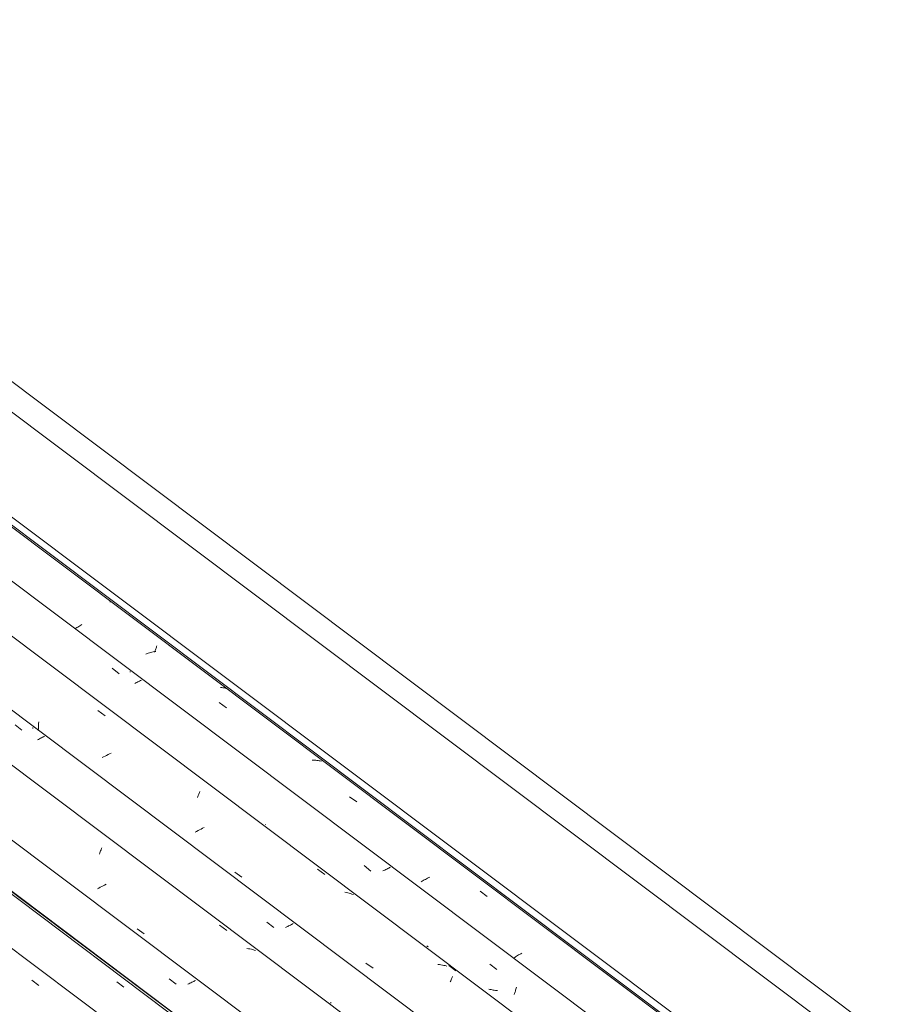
# Model space of a CAD drawing. Header units: metres. Extents: x -15.1 to 0.1, y 4.4 to 14.1.
# Tile 32 of 71: x -7.7 to -6.5, y 9 to 10.3. Entities that reach past the tile are written whole.
import ezdxf

# ---------------------------------------------------------------- set-up
doc = ezdxf.new("R2010")
doc.units = ezdxf.units.M
doc.layers.add('A-GLAZ-CWMG', color=7, linetype='Continuous', lineweight=5)
doc.layers.add('A-ROOF-OTLN', color=7, linetype='Continuous', lineweight=5)

# ---------------------------------------------------------------- blocks, each defined once
blk = doc.blocks.new('FP_35-ISO_01')
at = {"layer": 'A-GLAZ-CWMG'}
blk.add_line((-5.9397, 7.7936), (-8.9907, 10.0835), dxfattribs=at)
at = {"layer": 'A-GLAZ-CWMG', "color": 9, "true_color": 0xc0c0c0}
blk.add_line((-7.6524, 9.0566), (-7.6429, 9.0496), dxfattribs=at)
blk = doc.blocks.new('Rectangular Mullion - Telha Fibrocimento - Ondulada-V20-ISO_01')
at = {"layer": 'A-GLAZ-CWMG'}
for p, q in [((-5.8796, 7.8238), (-8.934, 10.1163)), ((-5.8774, 7.8225), (-8.9337, 10.1164))]:
    blk.add_line(p, q, dxfattribs=at)
blk.add_blockref('FP_35-ISO_01', (0, 0), dxfattribs=at)
blk = doc.blocks.new('FP_48-ISO_01')
at = {"layer": 'A-GLAZ-CWMG'}
blk.add_line((-5.888, 7.8265), (-9.0205, 10.1776), dxfattribs=at)
at = {"layer": 'A-GLAZ-CWMG', "color": 9, "true_color": 0xc0c0c0}
for p, q in [((-7.5393, 9.0545), (-7.5296, 9.0475)), ((-7.4871, 9.0272), (-7.4872, 9.0273)), ((-7.4871, 9.027), (-7.4871, 9.0272)), ((-7.4871, 9.0268), (-7.4871, 9.027))]:
    blk.add_line(p, q, dxfattribs=at)
blk = doc.blocks.new('FP_49-ISO_01')
at = {"layer": 'A-GLAZ-CWMG', "color": 9, "true_color": 0xc0c0c0}
for p, q in [((-7.4695, 9.0586), (-7.4603, 9.0514)), ((-7.4431, 9.052), (-7.4444, 9.0514)), ((-7.4418, 9.0526), (-7.4431, 9.052)), ((-7.4405, 9.0532), (-7.4418, 9.0526)), ((-7.4392, 9.0539), (-7.4405, 9.0532)), ((-7.4379, 9.0545), (-7.4392, 9.0539)), ((-7.4367, 9.0551), (-7.4379, 9.0545)), ((-7.4355, 9.0558), (-7.4367, 9.0551)), ((-7.4343, 9.0564), (-7.4355, 9.0558))]:
    blk.add_line(p, q, dxfattribs=at)
blk = doc.blocks.new('FP_50-ISO_01')
at = {"layer": 'A-GLAZ-CWMG'}
blk.add_line((-5.7575, 7.9009), (-8.8072, 10.1898), dxfattribs=at)
at = {"layer": 'A-GLAZ-CWMG', "color": 9, "true_color": 0xc0c0c0}
for p, q in [((-7.5597, 9.2319), (-7.5591, 9.2331)), ((-7.5623, 9.2247), (-7.5618, 9.2262)), ((-7.5618, 9.2262), (-7.5612, 9.2277)), ((-7.5612, 9.2277), (-7.5607, 9.2291)), ((-7.5607, 9.2291), (-7.5602, 9.2305)), ((-7.5602, 9.2305), (-7.5597, 9.2319)), ((-7.5613, 9.1804), (-7.5632, 9.1793)), ((-7.5593, 9.1814), (-7.5613, 9.1804)), ((-7.5574, 9.1824), (-7.5593, 9.1814)), ((-7.5554, 9.1834), (-7.5574, 9.1824)), ((-7.5534, 9.1844), (-7.5554, 9.1834)), ((-7.5632, 9.1793), (-7.5651, 9.1782)), ((-7.4022, 9.1298), (-7.3926, 9.1228)), ((-7.5122, 9.1249), (-7.5026, 9.1183)), ((-7.3637, 9.0987), (-7.3657, 9.0991)), ((-7.3618, 9.0984), (-7.3637, 9.0987)), ((-7.3598, 9.098), (-7.3618, 9.0984)), ((-7.3579, 9.0975), (-7.3598, 9.098)), ((-7.356, 9.0969), (-7.3579, 9.0975)), ((-7.3542, 9.0964), (-7.356, 9.0969))]:
    blk.add_line(p, q, dxfattribs=at)
blk = doc.blocks.new('FP_51-ISO_01')
at = {"layer": 'A-GLAZ-CWMG', "color": 9, "true_color": 0xc0c0c0}
for p, q in [((-7.6748, 9.397), (-7.6656, 9.3898)), ((-7.6509, 9.3919), (-7.6509, 9.3931)), ((-7.6434, 9.3775), (-7.6448, 9.3769)), ((-7.6421, 9.3782), (-7.6434, 9.3775)), ((-7.6407, 9.3789), (-7.6421, 9.3782)), ((-7.6394, 9.3796), (-7.6407, 9.3789)), ((-7.6381, 9.3802), (-7.6394, 9.3796)), ((-7.6368, 9.3809), (-7.6381, 9.3802)), ((-7.6356, 9.3816), (-7.6368, 9.3809)), ((-7.4705, 9.189), (-7.4705, 9.1891)), ((-7.3393, 9.1342), (-7.33, 9.127)), ((-7.3128, 9.1276), (-7.3142, 9.127)), ((-7.3115, 9.1283), (-7.3128, 9.1276)), ((-7.3102, 9.1289), (-7.3115, 9.1283)), ((-7.309, 9.1295), (-7.3102, 9.1289)), ((-7.3077, 9.1301), (-7.309, 9.1295)), ((-7.3065, 9.1308), (-7.3077, 9.1301)), ((-7.3053, 9.1314), (-7.3065, 9.1308)), ((-7.3041, 9.1321), (-7.3053, 9.1314)), ((-7.2534, 9.0262), (-7.2546, 9.027))]:
    blk.add_line(p, q, dxfattribs=at)
blk = doc.blocks.new('FP_52-ISO_01')
at = {"layer": 'A-GLAZ-CWMG'}
blk.add_line((-6.4283, 8.5761), (-8.6776, 10.2644), dxfattribs=at)
at = {"layer": 'A-GLAZ-CWMG', "color": 9, "true_color": 0xc0c0c0}
for p, q in [((-7.5644, 9.4158), (-7.5548, 9.4089)), ((-7.6438, 9.3895), (-7.6437, 9.3918)), ((-7.6437, 9.3941), (-7.6436, 9.3964)), ((-7.6437, 9.3918), (-7.6437, 9.3941)), ((-7.6436, 9.3964), (-7.6435, 9.3986)), ((-7.6435, 9.3986), (-7.6433, 9.4009)), ((-7.6428, 9.3895), (-7.6433, 9.3892)), ((-7.5568, 9.3542), (-7.5588, 9.3532)), ((-7.5548, 9.3552), (-7.5568, 9.3542)), ((-7.5528, 9.3561), (-7.5548, 9.3552)), ((-7.5508, 9.3571), (-7.5528, 9.3561)), ((-7.5488, 9.358), (-7.5508, 9.3571)), ((-7.5467, 9.3589), (-7.5488, 9.358)), ((-7.4317, 9.2999), (-7.4312, 9.3014)), ((-7.4312, 9.3014), (-7.4306, 9.3029)), ((-7.4306, 9.3029), (-7.4301, 9.3043)), ((-7.4301, 9.3043), (-7.4296, 9.3056)), ((-7.4296, 9.3056), (-7.4291, 9.3069)), ((-7.4291, 9.3069), (-7.4286, 9.3082)), ((-7.4249, 9.259), (-7.4269, 9.258)), ((-7.4229, 9.2599), (-7.4249, 9.259)), ((-7.4328, 9.2549), (-7.4347, 9.2539)), ((-7.4308, 9.256), (-7.4328, 9.2549)), ((-7.4289, 9.257), (-7.4308, 9.256)), ((-7.4269, 9.258), (-7.4289, 9.257)), ((-7.3819, 9.2005), (-7.3724, 9.1939)), ((-7.2719, 9.2044), (-7.2622, 9.1974)), ((-7.2334, 9.1734), (-7.2353, 9.1738)), ((-7.2314, 9.173), (-7.2334, 9.1734)), ((-7.2295, 9.1726), (-7.2314, 9.173)), ((-7.2276, 9.172), (-7.2295, 9.1726)), ((-7.2258, 9.1715), (-7.2276, 9.172)), ((-7.2239, 9.1708), (-7.2258, 9.1715)), ((-7.2073, 9.0794), (-7.1976, 9.0728)), ((-7.1094, 9.0775), (-7.1114, 9.0777)), ((-7.1074, 9.0772), (-7.1094, 9.0775)), ((-7.1054, 9.0769), (-7.1074, 9.0772)), ((-7.1035, 9.0765), (-7.1054, 9.0769)), ((-7.1015, 9.0761), (-7.1035, 9.0765)), ((-7.0996, 9.0756), (-7.1015, 9.0761)), ((-7.0969, 9.0763), (-7.0873, 9.0692)), ((-7.0948, 9.0545), (-7.0943, 9.0558)), ((-7.0943, 9.0558), (-7.0938, 9.057)), ((-7.0938, 9.057), (-7.0933, 9.0583)), ((-7.0933, 9.0583), (-7.0928, 9.0594)), ((-7.0928, 9.0594), (-7.0923, 9.0605)), ((-7.0923, 9.0605), (-7.0919, 9.0616))]:
    blk.add_line(p, q, dxfattribs=at)
blk = doc.blocks.new('FP_53-ISO_01')
at = {"layer": 'A-GLAZ-CWMG', "color": 9, "true_color": 0xc0c0c0}
for p, q in [((-7.5453, 9.4721), (-7.5361, 9.4649)), ((-7.5214, 9.4671), (-7.5214, 9.4678)), ((-7.5076, 9.4559), (-7.5088, 9.4552)), ((-7.5064, 9.4565), (-7.5076, 9.4559)), ((-7.514, 9.4526), (-7.5153, 9.452)), ((-7.5126, 9.4533), (-7.514, 9.4526)), ((-7.5113, 9.4539), (-7.5126, 9.4533)), ((-7.5101, 9.4546), (-7.5113, 9.4539)), ((-7.5088, 9.4552), (-7.5101, 9.4546)), ((-7.341, 9.2638), (-7.341, 9.2639)), ((-7.2097, 9.2094), (-7.2005, 9.2021)), ((-7.1757, 9.2066), (-7.1769, 9.206)), ((-7.1746, 9.2072), (-7.1757, 9.2066)), ((-7.1833, 9.2028), (-7.1846, 9.2022)), ((-7.182, 9.2034), (-7.1833, 9.2028)), ((-7.1807, 9.2041), (-7.182, 9.2034)), ((-7.1794, 9.2047), (-7.1807, 9.2041)), ((-7.1782, 9.2053), (-7.1794, 9.2047)), ((-7.1769, 9.206), (-7.1782, 9.2053)), ((-7.1251, 9.1018), (-7.1262, 9.1026)), ((-7.124, 9.101), (-7.1251, 9.1018)), ((-7.0421, 9.0782), (-7.0329, 9.071)), ((-7.0419, 9.0444), (-7.0433, 9.0448)), ((-7.0405, 9.0441), (-7.0419, 9.0444)), ((-7.0391, 9.0438), (-7.0405, 9.0441)), ((-7.0376, 9.0435), (-7.0391, 9.0438)), ((-7.0362, 9.0433), (-7.0376, 9.0435)), ((-7.0347, 9.0431), (-7.0362, 9.0433)), ((-7.0333, 9.043), (-7.0347, 9.0431)), ((-7.0318, 9.0428), (-7.0333, 9.043)), ((-7.0096, 9.0377), (-7.0092, 9.0388)), ((-7.0092, 9.0388), (-7.0088, 9.0399)), ((-7.0088, 9.0399), (-7.0085, 9.0411)), ((-7.0085, 9.0411), (-7.0081, 9.0423)), ((-7.0081, 9.0423), (-7.0077, 9.0435)), ((-7.0077, 9.0435), (-7.0073, 9.0447)), ((-7.0073, 9.0447), (-7.007, 9.046)), ((-7.007, 9.046), (-7.0066, 9.0473))]:
    blk.add_line(p, q, dxfattribs=at)
blk = doc.blocks.new('FP_54-ISO_01')
at = {"layer": 'A-GLAZ-CWMG'}
blk.add_line((-5.5154, 8.0386), (-8.5664, 10.3285), dxfattribs=at)
at = {"layer": 'A-GLAZ-CWMG', "color": 9, "true_color": 0xc0c0c0}
for p, q in [((-7.5482, 9.5603), (-7.548, 9.5608)), ((-7.548, 9.5608), (-7.5478, 9.5613)), ((-7.5936, 9.5255), (-7.5948, 9.5246)), ((-7.5924, 9.5263), (-7.5936, 9.5255)), ((-7.5911, 9.5271), (-7.5924, 9.5263)), ((-7.5899, 9.5279), (-7.5911, 9.5271)), ((-7.5886, 9.5287), (-7.5899, 9.5279)), ((-7.5873, 9.5295), (-7.5886, 9.5287)), ((-7.5859, 9.5303), (-7.5873, 9.5295)), ((-7.4887, 9.4946), (-7.4882, 9.4958)), ((-7.4882, 9.4958), (-7.4878, 9.4969)), ((-7.4878, 9.4969), (-7.4874, 9.498)), ((-7.4874, 9.498), (-7.4869, 9.4991)), ((-7.4869, 9.4991), (-7.4865, 9.5002)), ((-7.4865, 9.5002), (-7.4861, 9.5012)), ((-7.4861, 9.5012), (-7.4857, 9.5022)), ((-7.4988, 9.4917), (-7.5004, 9.4911)), ((-7.4972, 9.4922), (-7.4988, 9.4917)), ((-7.4955, 9.4927), (-7.4972, 9.4922)), ((-7.4939, 9.4931), (-7.4955, 9.4927)), ((-7.4923, 9.4935), (-7.4939, 9.4931)), ((-7.4907, 9.4939), (-7.4923, 9.4935)), ((-7.4891, 9.4943), (-7.4907, 9.4939)), ((-7.4891, 9.4934), (-7.4887, 9.4946)), ((-7.4874, 9.4946), (-7.4891, 9.4943)), ((-7.3993, 9.4465), (-7.4008, 9.4467)), ((-7.3978, 9.4462), (-7.3993, 9.4465)), ((-7.3963, 9.4459), (-7.3978, 9.4462)), ((-7.3949, 9.4456), (-7.3963, 9.4459)), ((-7.3934, 9.4452), (-7.3949, 9.4456)), ((-7.3923, 9.4448), (-7.3934, 9.4452)), ((-7.4027, 9.4265), (-7.3932, 9.4196)), ((-7.2772, 9.3498), (-7.2788, 9.3498)), ((-7.2756, 9.3497), (-7.2772, 9.3498)), ((-7.2741, 9.3496), (-7.2756, 9.3497)), ((-7.2726, 9.3495), (-7.2741, 9.3496)), ((-7.271, 9.3493), (-7.2726, 9.3495)), ((-7.2695, 9.349), (-7.271, 9.3493)), ((-7.2681, 9.3488), (-7.2695, 9.349)), ((-7.2666, 9.3485), (-7.2681, 9.3488)), ((-7.2289, 9.301), (-7.2194, 9.2941)), ((-7.1236, 9.1933), (-7.1251, 9.1926)), ((-7.1221, 9.194), (-7.1236, 9.1933)), ((-7.1322, 9.1887), (-7.1335, 9.1878)), ((-7.1308, 9.1895), (-7.1322, 9.1887)), ((-7.1294, 9.1902), (-7.1308, 9.1895)), ((-7.128, 9.191), (-7.1294, 9.1902)), ((-7.1265, 9.1918), (-7.128, 9.191)), ((-7.1251, 9.1926), (-7.1265, 9.1918)), ((-7.0552, 9.1751), (-7.0456, 9.1682)), ((-7.0064, 9.0886), (-7.0077, 9.0878)), ((-7.0051, 9.0895), (-7.0064, 9.0886)), ((-7.0038, 9.0903), (-7.0051, 9.0895)), ((-7.0024, 9.0911), (-7.0038, 9.0903)), ((-7.001, 9.0919), (-7.0024, 9.0911)), ((-6.9996, 9.0927), (-7.001, 9.0919)), ((-7.009, 9.087), (-7.0102, 9.0861)), ((-7.0077, 9.0878), (-7.009, 9.087)), ((-6.8843, 9.0629), (-6.8841, 9.0634))]:
    blk.add_line(p, q, dxfattribs=at)
blk = doc.blocks.new('Rectangular Mullion - Telha Fibrocimento - Ondulada-V40-ISO_01')
at = {"layer": 'A-GLAZ-CWMG'}
for p, q in [((-5.5674, 8.0032), (-8.6224, 10.2961)), ((-5.6968, 7.9284), (-8.7519, 10.2214)), ((-5.8268, 7.8531), (-8.882, 10.1462))]:
    blk.add_line(p, q, dxfattribs=at)
for name in ['FP_54-ISO_01', 'FP_52-ISO_01', 'FP_53-ISO_01', 'FP_48-ISO_01', 'FP_50-ISO_01', 'FP_51-ISO_01', 'FP_49-ISO_01']:
    blk.add_blockref(name, (0, 0), dxfattribs=at)

msp = doc.modelspace()

# ---------------------------------------------------------------- linework, layer by layer
at = {"layer": 'A-ROOF-OTLN'}
for p, q in [((-8.5513, 10.5083), (-5.6682, 8.3443)), ((-8.4528, 10.394), (-5.6682, 8.304)), ((-8.5683, 10.3274), (-5.7788, 8.2338)), ((-8.5581, 10.3333), (-5.7734, 8.2432))]:
    msp.add_line(p, q, dxfattribs=at)

# ---------------------------------------------------------------- block references
at = {"layer": 'A-GLAZ-CWMG'}
for name in ['Rectangular Mullion - Telha Fibrocimento - Ondulada-V40-ISO_01', 'Rectangular Mullion - Telha Fibrocimento - Ondulada-V20-ISO_01']:
    msp.add_blockref(name, (0, 0), dxfattribs=at)

doc.saveas('drawing.dxf')
